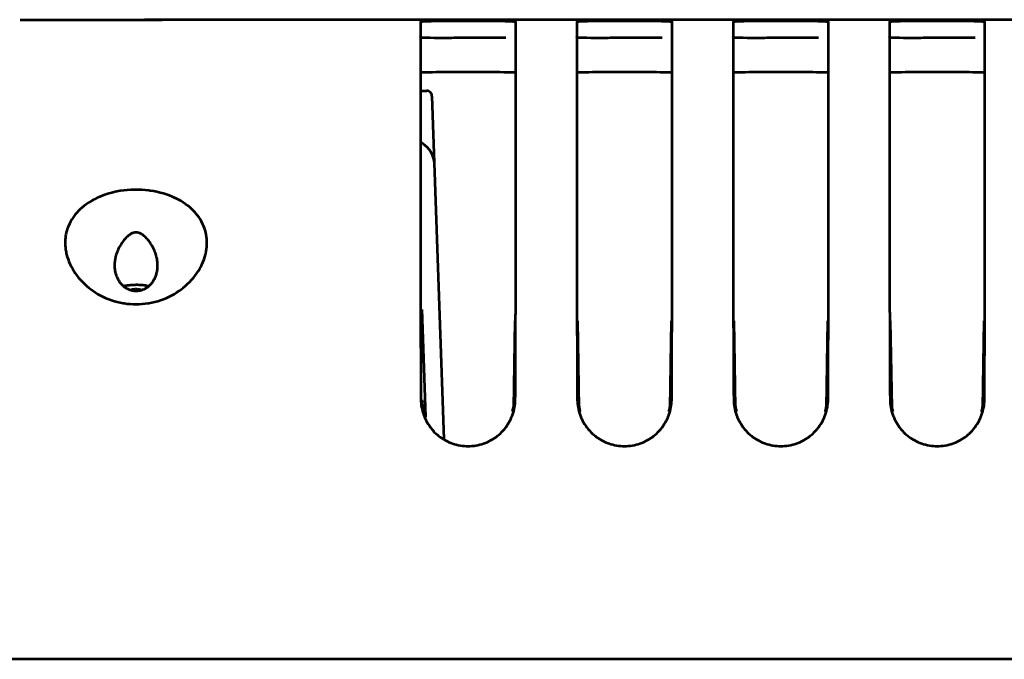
# Model space of a CAD drawing. Header units: millimetres. Extents: x 0 to 820, y 0 to 1200.
# Tile 20 of 81: x 407 to 455, y 500 to 531. Entities that reach past the tile are written whole.
import ezdxf

# ---------------------------------------------------------------- set-up
doc = ezdxf.new("R2010")
doc.units = ezdxf.units.MM
doc.header["$MEASUREMENT"] = 0
doc.layers.add('Layer 1', color=7, linetype='Continuous', lineweight=0)

# ---------------------------------------------------------------- blocks, each defined once
blk = doc.blocks.new('Block_3')
at = {"layer": 'Layer 1', "color": 18, "lineweight": 53, "true_color": 0x010101}
for p, q in [((410.24, 531.398), (406.53, 531.398)), ((410.239, 531.415), (413.521, 531.415)), ((416.601, 531.413), (413.911, 531.404)), ((417.58, 531.416), (417.025, 531.415)), ((417.083, 531.416), (417.08, 531.416)), ((417.088, 531.416), (417.083, 531.416)), ((417.581, 531.416), (417.579, 531.416)), ((596.49, 531.416), (417.581, 531.416)), ((426.24, 531.306), (426.24, 528.661)), ((430.94, 523.787), (430.94, 531.306)), ((433.94, 531.306), (433.94, 528.661)), ((438.64, 523.787), (438.64, 531.306)), ((441.64, 531.306), (441.64, 528.661)), ((446.34, 523.787), (446.34, 531.306)), ((449.34, 531.306), (449.34, 528.661)), ((454.04, 523.787), (454.04, 531.306)), ((426.24, 528.661), (426.24, 527.519)), ((433.94, 528.661), (433.94, 527.519)), ((441.64, 528.661), (441.64, 527.519)), ((449.34, 528.661), (449.34, 527.519)), ((426.24, 527.519), (426.24, 524.398)), ((433.94, 527.519), (433.94, 524.398)), ((441.64, 527.519), (441.64, 524.398)), ((449.34, 527.519), (449.34, 524.398)), ((426.24, 524.398), (426.24, 523.787)), ((433.94, 524.398), (433.94, 523.787)), ((441.64, 524.398), (441.64, 523.787)), ((449.34, 524.398), (449.34, 523.787)), ((426.331, 512.637), (426.33, 512.703)), ((430.849, 512.703), (430.848, 512.637)), ((434.031, 512.637), (434.03, 512.703)), ((438.549, 512.703), (438.548, 512.637)), ((441.731, 512.637), (441.73, 512.703)), ((446.249, 512.703), (446.248, 512.637)), ((449.431, 512.637), (449.43, 512.703)), ((453.949, 512.703), (453.948, 512.637)), ((597.59, 499.916), (69.89, 499.916))]:
    blk.add_line(p, q, dxfattribs=at)
for points in [[(413.049, 531.401), (412.932, 531.401), (412.651, 531.401), (412.37, 531.4), (412.206, 531.4), (411.925, 531.4), (411.644, 531.399), (411.363, 531.399), (411.082, 531.399), (410.801, 531.399), (410.521, 531.398), (410.239, 531.398)], [(413.378, 531.402), (413.345, 531.402), (413.312, 531.402), (413.279, 531.402), (413.246, 531.402), (413.213, 531.402), (413.18, 531.402), (413.147, 531.402), (413.114, 531.402), (413.082, 531.402), (413.049, 531.402)], [(413.528, 531.403), (413.513, 531.403), (413.498, 531.403), (413.483, 531.403), (413.468, 531.403), (413.453, 531.403), (413.438, 531.402), (413.423, 531.402), (413.408, 531.402), (413.393, 531.402), (413.377, 531.402)], [(413.911, 531.404), (413.873, 531.404), (413.835, 531.403), (413.796, 531.403), (413.758, 531.403), (413.72, 531.403), (413.681, 531.403), (413.643, 531.403), (413.605, 531.403), (413.566, 531.403), (413.528, 531.403)], [(417.026, 531.414), (416.068, 531.411), (415.435, 531.408), (414.711, 531.406), (413.911, 531.404)], [(430.94, 531.306), (430.939, 531.309), (430.938, 531.312), (430.933, 531.315), (430.925, 531.317), (430.91, 531.317), (430.894, 531.315), (430.857, 531.313), (430.824, 531.315), (430.79, 531.319), (430.761, 531.323), (430.716, 531.328), (430.656, 531.33), (430.57, 531.331), (430.543, 531.331), (430.414, 531.333), (430.252, 531.337), (430.046, 531.34), (429.895, 531.341), (429.489, 531.345), (429.06, 531.347), (428.59, 531.347), (428.16, 531.347), (427.69, 531.345), (427.284, 531.341), (427.133, 531.34), (426.928, 531.337), (426.766, 531.333), (426.636, 531.331), (426.609, 531.331), (426.523, 531.33), (426.464, 531.328), (426.418, 531.323), (426.389, 531.319), (426.355, 531.315), (426.322, 531.313), (426.285, 531.315), (426.27, 531.317), (426.254, 531.317), (426.246, 531.315), (426.241, 531.312), (426.24, 531.309), (426.239, 531.306)], [(438.64, 531.306), (438.639, 531.309), (438.638, 531.312), (438.633, 531.315), (438.625, 531.317), (438.61, 531.317), (438.594, 531.315), (438.557, 531.313), (438.524, 531.315), (438.49, 531.319), (438.461, 531.323), (438.416, 531.328), (438.356, 531.33), (438.27, 531.331), (438.243, 531.331), (438.114, 531.333), (437.952, 531.337), (437.746, 531.34), (437.595, 531.341), (437.189, 531.345), (436.76, 531.347), (436.29, 531.347), (435.86, 531.347), (435.39, 531.345), (434.984, 531.341), (434.833, 531.34), (434.628, 531.337), (434.466, 531.333), (434.336, 531.331), (434.309, 531.331), (434.223, 531.33), (434.164, 531.328), (434.118, 531.323), (434.089, 531.319), (434.055, 531.315), (434.022, 531.313), (433.985, 531.315), (433.97, 531.317), (433.954, 531.317), (433.946, 531.315), (433.941, 531.312), (433.94, 531.309), (433.939, 531.306)], [(446.34, 531.306), (446.339, 531.309), (446.338, 531.312), (446.333, 531.315), (446.325, 531.317), (446.31, 531.317), (446.294, 531.315), (446.257, 531.313), (446.224, 531.315), (446.19, 531.319), (446.161, 531.323), (446.116, 531.328), (446.056, 531.33), (445.97, 531.331), (445.943, 531.331), (445.814, 531.333), (445.652, 531.337), (445.446, 531.34), (445.295, 531.341), (444.889, 531.345), (444.46, 531.347), (443.99, 531.347), (443.56, 531.347), (443.09, 531.345), (442.684, 531.341), (442.533, 531.34), (442.328, 531.337), (442.166, 531.333), (442.036, 531.331), (442.009, 531.331), (441.923, 531.33), (441.864, 531.328), (441.818, 531.323), (441.789, 531.319), (441.755, 531.315), (441.722, 531.313), (441.685, 531.315), (441.67, 531.317), (441.654, 531.317), (441.646, 531.315), (441.641, 531.312), (441.64, 531.309), (441.639, 531.306)], [(454.04, 531.306), (454.039, 531.309), (454.038, 531.312), (454.033, 531.315), (454.025, 531.317), (454.01, 531.317), (453.994, 531.315), (453.957, 531.313), (453.924, 531.315), (453.89, 531.319), (453.861, 531.323), (453.816, 531.328), (453.756, 531.33), (453.67, 531.331), (453.643, 531.331), (453.514, 531.333), (453.352, 531.337), (453.146, 531.34), (452.995, 531.341), (452.589, 531.345), (452.16, 531.347), (451.69, 531.347), (451.26, 531.347), (450.79, 531.345), (450.384, 531.341), (450.233, 531.34), (450.028, 531.337), (449.866, 531.333), (449.736, 531.331), (449.709, 531.331), (449.623, 531.33), (449.564, 531.328), (449.518, 531.323), (449.489, 531.319), (449.455, 531.315), (449.422, 531.313), (449.385, 531.315), (449.37, 531.317), (449.354, 531.317), (449.346, 531.315), (449.341, 531.312), (449.34, 531.309), (449.339, 531.306)], [(430.451, 530.517), (430.445, 530.517), (430.019, 530.518), (429.594, 530.519), (429.168, 530.52), (428.742, 530.52), (428.316, 530.519), (427.891, 530.516), (427.776, 530.514), (427.418, 530.511), (427.154, 530.51), (426.929, 530.512), (426.728, 530.517), (426.65, 530.519), (426.523, 530.523), (426.424, 530.523), (426.339, 530.521), (426.263, 530.516), (426.194, 530.509)], [(438.151, 530.517), (438.145, 530.517), (437.719, 530.518), (437.294, 530.519), (436.868, 530.52), (436.442, 530.52), (436.016, 530.519), (435.591, 530.516), (435.476, 530.514), (435.118, 530.511), (434.854, 530.51), (434.629, 530.512), (434.428, 530.517), (434.35, 530.519), (434.223, 530.523), (434.124, 530.523), (434.04, 530.521), (433.963, 530.516), (433.894, 530.509)], [(445.851, 530.517), (445.845, 530.517), (445.419, 530.518), (444.994, 530.519), (444.568, 530.52), (444.142, 530.52), (443.716, 530.519), (443.291, 530.516), (443.176, 530.514), (442.818, 530.511), (442.554, 530.51), (442.329, 530.512), (442.128, 530.517), (442.05, 530.519), (441.923, 530.523), (441.824, 530.523), (441.74, 530.521), (441.663, 530.516), (441.594, 530.509)], [(453.551, 530.517), (453.545, 530.517), (453.119, 530.518), (452.694, 530.519), (452.268, 530.52), (451.842, 530.52), (451.416, 530.519), (450.991, 530.516), (450.876, 530.514), (450.518, 530.511), (450.254, 530.51), (450.029, 530.512), (449.828, 530.517), (449.75, 530.519), (449.623, 530.523), (449.524, 530.523), (449.44, 530.521), (449.363, 530.516), (449.294, 530.509)], [(426.247, 528.817), (426.344, 528.824), (426.448, 528.83), (426.56, 528.834), (426.685, 528.837), (426.829, 528.84), (427.015, 528.841), (427.097, 528.841), (427.184, 528.841), (427.418, 528.842), (427.653, 528.844), (427.887, 528.846), (428.121, 528.847), (428.355, 528.848), (428.59, 528.849)], [(428.59, 528.849), (428.676, 528.849), (428.91, 528.848), (429.145, 528.847), (429.379, 528.845), (429.613, 528.843), (429.847, 528.842), (430.081, 528.841), (430.159, 528.841), (430.347, 528.84), (430.492, 528.837), (430.618, 528.834), (430.73, 528.83), (430.834, 528.824), (430.931, 528.817)], [(433.947, 528.817), (434.044, 528.824), (434.148, 528.83), (434.26, 528.834), (434.385, 528.837), (434.529, 528.84), (434.715, 528.841), (434.797, 528.841), (434.884, 528.841), (435.118, 528.842), (435.353, 528.844), (435.587, 528.846), (435.821, 528.847), (436.055, 528.848), (436.29, 528.849)], [(436.29, 528.849), (436.376, 528.849), (436.61, 528.848), (436.845, 528.847), (437.079, 528.845), (437.313, 528.843), (437.547, 528.842), (437.781, 528.841), (437.859, 528.841), (438.047, 528.84), (438.192, 528.837), (438.318, 528.834), (438.43, 528.83), (438.534, 528.824), (438.631, 528.817)], [(441.647, 528.817), (441.744, 528.824), (441.848, 528.83), (441.96, 528.834), (442.085, 528.837), (442.229, 528.84), (442.415, 528.841), (442.497, 528.841), (442.584, 528.841), (442.818, 528.842), (443.053, 528.844), (443.287, 528.846), (443.521, 528.847), (443.755, 528.848), (443.99, 528.849)], [(443.99, 528.849), (444.076, 528.849), (444.31, 528.848), (444.545, 528.847), (444.779, 528.845), (445.013, 528.843), (445.247, 528.842), (445.481, 528.841), (445.559, 528.841), (445.747, 528.84), (445.892, 528.837), (446.018, 528.834), (446.13, 528.83), (446.234, 528.824), (446.331, 528.817)], [(449.347, 528.817), (449.444, 528.824), (449.548, 528.83), (449.66, 528.834), (449.784, 528.837), (449.929, 528.84), (450.116, 528.841), (450.197, 528.841), (450.284, 528.841), (450.519, 528.842), (450.753, 528.844), (450.987, 528.846), (451.221, 528.847), (451.455, 528.848), (451.689, 528.849)], [(451.69, 528.849), (451.776, 528.849), (452.01, 528.848), (452.244, 528.847), (452.479, 528.845), (452.713, 528.843), (452.947, 528.842), (453.181, 528.841), (453.259, 528.841), (453.447, 528.84), (453.592, 528.837), (453.718, 528.834), (453.83, 528.83), (453.934, 528.824), (454.031, 528.817)], [(426.24, 523.802), (426.24, 523.703), (426.24, 523.604), (426.24, 523.505), (426.24, 523.406), (426.24, 523.308), (426.24, 523.209), (426.24, 523.11), (426.24, 523.011), (426.24, 522.912), (426.24, 522.813)], [(430.939, 522.814), (430.939, 522.912), (430.939, 523.011), (430.939, 523.11), (430.939, 523.209), (430.939, 523.308), (430.939, 523.407), (430.939, 523.505), (430.939, 523.604), (430.939, 523.703), (430.939, 523.802)], [(433.94, 523.802), (433.94, 523.703), (433.94, 523.604), (433.94, 523.505), (433.94, 523.406), (433.94, 523.308), (433.94, 523.209), (433.94, 523.11), (433.94, 523.011), (433.94, 522.912), (433.94, 522.813)], [(438.639, 522.814), (438.639, 522.912), (438.639, 523.011), (438.639, 523.11), (438.639, 523.209), (438.639, 523.308), (438.639, 523.407), (438.639, 523.505), (438.639, 523.604), (438.639, 523.703), (438.639, 523.802)], [(441.64, 523.802), (441.64, 523.703), (441.64, 523.604), (441.64, 523.505), (441.64, 523.406), (441.64, 523.308), (441.64, 523.209), (441.64, 523.11), (441.64, 523.011), (441.64, 522.912), (441.64, 522.813)], [(446.339, 522.814), (446.339, 522.912), (446.339, 523.011), (446.339, 523.11), (446.339, 523.209), (446.339, 523.308), (446.339, 523.407), (446.339, 523.505), (446.339, 523.604), (446.339, 523.703), (446.339, 523.802)], [(449.34, 523.802), (449.34, 523.703), (449.34, 523.604), (449.34, 523.505), (449.34, 523.406), (449.34, 523.308), (449.34, 523.209), (449.34, 523.11), (449.34, 523.011), (449.34, 522.912), (449.34, 522.813)], [(454.039, 522.814), (454.039, 522.912), (454.039, 523.011), (454.039, 523.11), (454.039, 523.209), (454.039, 523.308), (454.039, 523.407), (454.039, 523.505), (454.039, 523.604), (454.039, 523.703), (454.039, 523.802)], [(415.66, 519.848), (415.67, 519.891), (415.694, 520.01), (415.713, 520.129), (415.725, 520.249), (415.731, 520.368), (415.731, 520.486), (415.725, 520.603), (415.713, 520.717), (415.696, 520.829), (415.673, 520.938), (415.643, 521.046), (415.608, 521.153), (415.567, 521.26), (415.519, 521.366), (415.465, 521.47), (415.405, 521.574), (415.339, 521.675), (415.268, 521.774), (415.191, 521.869), (415.154, 521.913), (415.07, 522.003), (414.98, 522.091), (414.884, 522.176), (414.782, 522.259), (414.674, 522.339), (414.56, 522.415), (414.44, 522.489), (414.314, 522.559), (414.181, 522.625), (414.167, 522.633), (414.028, 522.695), (413.885, 522.752), (413.738, 522.805), (413.586, 522.853), (413.43, 522.896), (413.27, 522.933), (413.106, 522.966), (412.939, 522.993), (412.865, 523.003), (412.692, 523.022), (412.518, 523.034), (412.5, 523.035), (412.326, 523.041), (412.152, 523.041), (411.978, 523.035), (411.805, 523.023), (411.633, 523.005), (411.461, 522.98), (411.378, 522.966), (411.213, 522.934), (411.053, 522.896), (410.897, 522.854), (410.745, 522.806), (410.598, 522.754), (410.455, 522.697), (410.318, 522.635), (410.184, 522.569), (410.159, 522.556), (410.032, 522.485), (409.912, 522.411), (409.798, 522.334), (409.691, 522.254), (409.589, 522.171), (409.493, 522.086), (409.404, 521.998), (409.32, 521.908), (409.243, 521.815), (409.208, 521.77), (409.138, 521.672), (409.072, 521.571), (409.013, 521.467), (408.959, 521.361), (408.911, 521.253), (408.869, 521.145), (408.834, 521.037), (408.805, 520.928), (408.782, 520.82)], [(426.24, 522.813), (426.24, 522.781), (426.24, 522.749), (426.24, 522.716), (426.24, 522.684), (426.24, 522.652), (426.24, 522.62), (426.24, 522.587), (426.24, 522.555), (426.24, 522.523), (426.24, 522.491)], [(430.939, 522.491), (430.939, 522.523), (430.939, 522.555), (430.939, 522.588), (430.939, 522.62), (430.939, 522.652), (430.939, 522.684), (430.939, 522.717), (430.939, 522.749), (430.939, 522.781), (430.939, 522.813)], [(433.94, 522.813), (433.94, 522.781), (433.94, 522.749), (433.94, 522.716), (433.94, 522.684), (433.94, 522.652), (433.94, 522.62), (433.94, 522.587), (433.94, 522.555), (433.94, 522.523), (433.94, 522.491)], [(438.639, 522.491), (438.639, 522.523), (438.639, 522.555), (438.639, 522.588), (438.639, 522.62), (438.639, 522.652), (438.639, 522.684), (438.639, 522.717), (438.639, 522.749), (438.639, 522.781), (438.639, 522.813)], [(441.64, 522.813), (441.64, 522.781), (441.64, 522.749), (441.64, 522.716), (441.64, 522.684), (441.64, 522.652), (441.64, 522.62), (441.64, 522.587), (441.64, 522.555), (441.64, 522.523), (441.64, 522.491)], [(446.339, 522.491), (446.339, 522.523), (446.339, 522.555), (446.339, 522.588), (446.339, 522.62), (446.339, 522.652), (446.339, 522.684), (446.339, 522.717), (446.339, 522.749), (446.339, 522.781), (446.339, 522.813)], [(449.34, 522.813), (449.34, 522.781), (449.34, 522.749), (449.34, 522.716), (449.34, 522.684), (449.34, 522.652), (449.34, 522.62), (449.34, 522.587), (449.34, 522.555), (449.34, 522.523), (449.34, 522.491)], [(454.039, 522.491), (454.039, 522.523), (454.039, 522.555), (454.039, 522.588), (454.039, 522.62), (454.039, 522.652), (454.039, 522.684), (454.039, 522.717), (454.039, 522.749), (454.039, 522.781), (454.039, 522.813)], [(426.24, 522.491), (426.24, 522.311), (426.24, 521.769), (426.241, 521.228), (426.241, 520.866), (426.241, 520.324), (426.242, 519.782), (426.243, 519.241), (426.244, 518.699), (426.245, 518.157), (426.246, 517.616), (426.247, 517.074)], [(430.932, 517.074), (430.933, 517.431), (430.934, 517.973), (430.935, 518.514), (430.935, 518.699), (430.936, 519.241), (430.937, 519.782), (430.938, 520.324), (430.938, 520.866), (430.939, 521.407), (430.939, 521.949), (430.939, 522.491)], [(433.94, 522.491), (433.94, 522.311), (433.94, 521.769), (433.941, 521.228), (433.941, 520.866), (433.941, 520.324), (433.942, 519.782), (433.943, 519.241), (433.944, 518.699), (433.945, 518.157), (433.946, 517.616), (433.947, 517.074)], [(438.632, 517.074), (438.633, 517.431), (438.634, 517.973), (438.635, 518.514), (438.635, 518.699), (438.636, 519.241), (438.637, 519.782), (438.638, 520.324), (438.638, 520.866), (438.639, 521.407), (438.639, 521.949), (438.639, 522.491)], [(441.64, 522.491), (441.64, 522.311), (441.64, 521.769), (441.641, 521.228), (441.641, 520.866), (441.641, 520.324), (441.642, 519.782), (441.643, 519.241), (441.644, 518.699), (441.645, 518.157), (441.646, 517.616), (441.647, 517.074)], [(446.332, 517.074), (446.333, 517.431), (446.334, 517.973), (446.335, 518.514), (446.335, 518.699), (446.336, 519.241), (446.337, 519.782), (446.338, 520.324), (446.338, 520.866), (446.339, 521.407), (446.339, 521.949), (446.339, 522.491)], [(449.34, 522.491), (449.34, 522.311), (449.34, 521.769), (449.341, 521.228), (449.341, 520.866), (449.341, 520.324), (449.342, 519.782), (449.343, 519.241), (449.344, 518.699), (449.345, 518.157), (449.346, 517.616), (449.347, 517.074)], [(454.032, 517.074), (454.033, 517.431), (454.034, 517.973), (454.035, 518.514), (454.035, 518.699), (454.036, 519.241), (454.037, 519.782), (454.038, 520.324), (454.038, 520.866), (454.039, 521.407), (454.039, 521.949), (454.039, 522.491)], [(408.782, 520.82), (408.773, 520.767), (408.765, 520.714), (408.759, 520.659), (408.754, 520.604), (408.75, 520.549), (408.748, 520.493), (408.747, 520.436), (408.748, 520.379), (408.75, 520.322), (408.753, 520.264), (408.758, 520.206), (408.764, 520.149), (408.772, 520.091), (408.78, 520.034), (408.791, 519.976), (408.803, 519.919), (408.806, 519.905), (408.819, 519.848)], [(413.297, 519.2), (413.3, 519.25), (413.301, 519.314), (413.3, 519.377), (413.297, 519.439), (413.291, 519.501), (413.284, 519.562), (413.274, 519.623), (413.262, 519.684), (413.256, 519.714), (413.248, 519.745), (413.232, 519.805), (413.213, 519.866), (413.192, 519.927), (413.169, 519.989), (413.143, 520.051), (413.114, 520.113), (413.083, 520.176), (413.065, 520.211), (413.03, 520.274), (412.993, 520.335), (412.955, 520.395), (412.916, 520.452), (412.877, 520.506), (412.837, 520.557), (412.797, 520.604), (412.758, 520.648), (412.718, 520.689), (412.68, 520.726), (412.642, 520.76), (412.604, 520.79), (412.567, 520.817), (412.531, 520.841), (412.496, 520.862), (412.461, 520.881), (412.428, 520.896), (412.395, 520.909), (412.363, 520.919), (412.331, 520.927), (412.3, 520.932), (412.269, 520.936), (412.239, 520.937), (412.209, 520.936), (412.179, 520.932), (412.148, 520.927), (412.116, 520.919), (412.084, 520.908), (412.051, 520.896), (412.017, 520.88), (411.983, 520.862), (411.947, 520.841), (411.911, 520.817), (411.875, 520.79), (411.837, 520.76), (411.799, 520.726), (411.76, 520.689), (411.721, 520.648), (411.682, 520.604), (411.642, 520.556), (411.602, 520.505), (411.563, 520.451), (411.524, 520.394), (411.486, 520.335), (411.449, 520.273), (411.414, 520.21), (411.396, 520.176), (411.365, 520.113), (411.336, 520.05), (411.31, 519.988), (411.287, 519.927), (411.266, 519.866), (411.247, 519.805), (411.231, 519.744), (411.223, 519.714), (411.217, 519.684), (411.205, 519.623), (411.195, 519.562), (411.188, 519.501), (411.182, 519.439), (411.179, 519.377), (411.178, 519.314), (411.179, 519.25), (411.182, 519.2)], [(408.819, 519.848), (408.851, 519.732), (408.889, 519.616), (408.934, 519.501), (408.984, 519.385), (409.04, 519.269), (409.103, 519.155), (409.171, 519.042), (409.245, 518.929), (409.325, 518.819), (409.411, 518.71), (409.503, 518.605), (409.599, 518.501), (409.7, 518.401), (409.806, 518.305), (409.916, 518.213), (410.005, 518.144), (410.121, 518.06), (410.241, 517.981), (410.365, 517.906), (410.492, 517.836), (410.622, 517.77), (410.755, 517.71), (410.891, 517.654), (411.03, 517.604), (411.171, 517.56), (411.313, 517.52), (411.457, 517.487), (411.603, 517.459), (411.652, 517.451), (411.799, 517.43), (411.946, 517.416), (412.093, 517.407), (412.24, 517.404), (412.387, 517.408), (412.534, 517.416), (412.681, 517.431), (412.828, 517.451), (412.876, 517.459), (413.022, 517.487), (413.166, 517.52), (413.309, 517.56), (413.449, 517.604), (413.588, 517.654), (413.724, 517.71), (413.857, 517.771), (413.987, 517.836), (414.114, 517.906), (414.238, 517.981), (414.358, 518.06), (414.475, 518.144), (414.563, 518.213), (414.673, 518.305), (414.779, 518.402), (414.88, 518.501), (414.977, 518.605), (415.068, 518.711), (415.154, 518.819), (415.234, 518.929), (415.308, 519.042), (415.377, 519.155), (415.439, 519.269), (415.495, 519.385), (415.546, 519.501), (415.59, 519.617), (415.628, 519.732), (415.66, 519.848)], [(411.182, 519.2), (411.183, 519.181), (411.187, 519.136), (411.193, 519.092), (411.199, 519.048), (411.208, 519.006), (411.217, 518.964), (411.227, 518.923), (411.239, 518.882), (411.253, 518.841), (411.268, 518.8), (411.268, 518.798), (411.285, 518.758), (411.302, 518.718), (411.321, 518.679), (411.341, 518.64), (411.362, 518.602), (411.385, 518.566), (411.408, 518.53), (411.432, 518.495), (411.457, 518.462), (411.483, 518.43), (411.51, 518.399), (411.537, 518.369), (411.565, 518.342), (411.593, 518.315), (411.622, 518.289), (411.651, 518.266), (411.681, 518.244), (411.711, 518.222), (411.741, 518.203)], [(413.14, 518.637), (413.159, 518.675), (413.177, 518.714), (413.194, 518.753), (413.21, 518.793), (413.225, 518.835), (413.239, 518.877), (413.251, 518.92), (413.262, 518.963), (413.271, 519.006), (413.28, 519.05), (413.283, 519.067), (413.289, 519.112), (413.294, 519.156), (413.297, 519.2)], [(411.605, 518.304), (411.655, 518.314), (411.708, 518.324), (411.764, 518.333), (411.824, 518.34), (411.889, 518.348), (411.901, 518.349), (411.964, 518.354), (412.037, 518.36), (412.108, 518.364), (412.179, 518.366), (412.247, 518.367), (412.315, 518.367), (412.382, 518.365), (412.447, 518.362), (412.512, 518.357), (412.575, 518.352), (412.637, 518.345), (412.698, 518.336), (412.757, 518.327), (412.816, 518.316), (412.874, 518.304)], [(411.741, 518.203), (411.77, 518.186), (411.801, 518.17), (411.833, 518.154), (411.866, 518.14), (411.899, 518.127), (411.934, 518.115), (411.969, 518.105), (412.005, 518.095), (412.042, 518.087), (412.079, 518.08), (412.117, 518.075), (412.144, 518.071), (412.183, 518.068), (412.221, 518.067), (412.259, 518.067), (412.296, 518.068), (412.334, 518.07), (412.371, 518.074), (412.408, 518.079), (412.444, 518.086), (412.479, 518.093), (412.513, 518.103), (412.547, 518.113), (412.58, 518.124), (412.613, 518.137), (412.645, 518.152), (412.676, 518.167), (412.708, 518.184), (412.74, 518.203), (412.771, 518.222), (412.801, 518.244), (412.832, 518.267), (412.861, 518.291), (412.891, 518.316), (412.919, 518.343), (412.947, 518.371), (412.975, 518.401), (413.001, 518.432), (413.027, 518.463), (413.051, 518.496), (413.075, 518.53), (413.098, 518.564), (413.119, 518.6), (413.139, 518.636), (413.14, 518.637)], [(411.976, 518.102), (412.002, 518.112), (412.029, 518.122), (412.056, 518.131), (412.085, 518.139), (412.115, 518.145), (412.145, 518.15), (412.176, 518.153), (412.207, 518.155), (412.216, 518.156), (412.247, 518.157), (412.278, 518.155), (412.309, 518.153), (412.339, 518.15), (412.368, 518.144), (412.397, 518.138), (412.425, 518.13), (412.452, 518.122), (412.478, 518.112), (412.503, 518.101)], [(426.247, 517.074), (426.247, 517.026), (426.248, 516.978), (426.248, 516.931), (426.248, 516.883), (426.248, 516.835), (426.248, 516.787), (426.248, 516.739), (426.248, 516.691), (426.249, 516.643), (426.249, 516.595)], [(430.931, 516.595), (430.931, 516.643), (430.931, 516.691), (430.931, 516.739), (430.931, 516.787), (430.931, 516.835), (430.931, 516.883), (430.932, 516.931), (430.932, 516.979), (430.932, 517.027), (430.932, 517.075)], [(433.947, 517.074), (433.947, 517.026), (433.948, 516.978), (433.948, 516.931), (433.948, 516.883), (433.948, 516.835), (433.948, 516.787), (433.948, 516.739), (433.948, 516.691), (433.948, 516.643), (433.949, 516.595)], [(438.631, 516.595), (438.631, 516.643), (438.631, 516.691), (438.631, 516.739), (438.631, 516.787), (438.631, 516.835), (438.631, 516.883), (438.632, 516.931), (438.632, 516.979), (438.632, 517.027), (438.632, 517.075)], [(441.647, 517.074), (441.647, 517.026), (441.648, 516.978), (441.648, 516.931), (441.648, 516.883), (441.648, 516.835), (441.648, 516.787), (441.648, 516.739), (441.648, 516.691), (441.648, 516.643), (441.649, 516.595)], [(446.331, 516.595), (446.331, 516.643), (446.331, 516.691), (446.331, 516.739), (446.331, 516.787), (446.331, 516.835), (446.331, 516.883), (446.332, 516.931), (446.332, 516.979), (446.332, 517.027), (446.332, 517.075)], [(449.347, 517.074), (449.347, 517.026), (449.348, 516.978), (449.348, 516.931), (449.348, 516.883), (449.348, 516.835), (449.348, 516.787), (449.348, 516.739), (449.348, 516.691), (449.348, 516.643), (449.349, 516.595)], [(454.031, 516.595), (454.031, 516.643), (454.031, 516.691), (454.031, 516.739), (454.031, 516.787), (454.031, 516.835), (454.031, 516.883), (454.032, 516.931), (454.032, 516.979), (454.032, 517.027), (454.032, 517.075)], [(426.249, 516.595), (426.249, 516.426), (426.25, 516.037), (426.252, 515.648), (426.252, 515.427), (426.254, 515.038), (426.256, 514.648), (426.257, 514.259), (426.259, 513.87), (426.261, 513.481), (426.263, 513.091), (426.266, 512.702)], [(430.914, 512.702), (430.915, 512.922), (430.917, 513.311), (430.919, 513.7), (430.92, 513.87), (430.922, 514.259), (430.924, 514.649), (430.925, 515.038), (430.927, 515.427), (430.928, 515.816), (430.93, 516.206), (430.931, 516.595)], [(433.949, 516.595), (433.949, 516.426), (433.95, 516.037), (433.952, 515.648), (433.952, 515.427), (433.954, 515.038), (433.956, 514.648), (433.957, 514.259), (433.959, 513.87), (433.961, 513.481), (433.963, 513.091), (433.966, 512.702)], [(438.614, 512.702), (438.615, 512.922), (438.617, 513.311), (438.619, 513.7), (438.62, 513.87), (438.622, 514.259), (438.624, 514.649), (438.625, 515.038), (438.627, 515.427), (438.628, 515.816), (438.63, 516.206), (438.631, 516.595)], [(441.649, 516.595), (441.649, 516.426), (441.65, 516.037), (441.652, 515.648), (441.652, 515.427), (441.654, 515.038), (441.656, 514.648), (441.657, 514.259), (441.659, 513.87), (441.661, 513.481), (441.663, 513.091), (441.666, 512.702)], [(446.314, 512.702), (446.315, 512.922), (446.317, 513.311), (446.319, 513.7), (446.32, 513.87), (446.322, 514.259), (446.324, 514.649), (446.325, 515.038), (446.327, 515.427), (446.328, 515.816), (446.33, 516.206), (446.331, 516.595)], [(449.349, 516.595), (449.349, 516.426), (449.35, 516.037), (449.352, 515.648), (449.353, 515.427), (449.354, 515.038), (449.356, 514.648), (449.357, 514.259), (449.359, 513.87), (449.361, 513.481), (449.363, 513.091), (449.366, 512.702)], [(454.014, 512.702), (454.015, 512.922), (454.017, 513.311), (454.019, 513.7), (454.02, 513.87), (454.022, 514.259), (454.024, 514.649), (454.025, 515.038), (454.027, 515.427), (454.028, 515.816), (454.03, 516.206), (454.031, 516.595)], [(426.266, 512.702), (426.268, 512.609), (426.275, 512.516), (426.286, 512.422), (426.301, 512.327), (426.321, 512.232), (426.344, 512.137), (426.372, 512.042), (426.404, 511.948), (426.44, 511.855), (426.445, 511.842), (426.486, 511.751), (426.53, 511.662), (426.577, 511.574), (426.628, 511.49), (426.682, 511.408), (426.739, 511.328), (426.799, 511.252), (426.861, 511.18), (426.926, 511.11), (426.994, 511.044), (427.065, 510.981), (427.139, 510.92), (427.217, 510.861), (427.297, 510.806), (427.379, 510.754), (427.465, 510.705), (427.553, 510.66), (427.643, 510.618), (427.734, 510.58), (427.828, 510.546), (427.912, 510.518), (428.008, 510.492), (428.105, 510.469), (428.202, 510.45), (428.299, 510.436), (428.396, 510.425), (428.493, 510.419), (428.59, 510.417), (428.686, 510.419), (428.783, 510.425), (428.881, 510.436), (428.978, 510.45), (429.075, 510.469), (429.171, 510.492), (429.267, 510.518), (429.352, 510.546), (429.445, 510.58), (429.537, 510.618), (429.627, 510.66), (429.714, 510.705), (429.8, 510.754), (429.883, 510.806), (429.963, 510.861), (430.04, 510.92), (430.114, 510.981), (430.185, 511.044), (430.253, 511.111), (430.318, 511.18), (430.38, 511.253), (430.44, 511.328), (430.497, 511.408), (430.551, 511.49), (430.602, 511.575), (430.65, 511.662), (430.694, 511.751), (430.734, 511.842), (430.739, 511.855), (430.775, 511.948), (430.807, 512.042), (430.835, 512.137), (430.858, 512.232), (430.878, 512.327), (430.893, 512.422), (430.904, 512.516), (430.911, 512.609), (430.913, 512.702)], [(433.966, 512.702), (433.968, 512.609), (433.975, 512.516), (433.986, 512.422), (434.001, 512.327), (434.021, 512.232), (434.044, 512.137), (434.072, 512.042), (434.104, 511.948), (434.14, 511.855), (434.145, 511.842), (434.186, 511.751), (434.23, 511.662), (434.277, 511.574), (434.328, 511.49), (434.382, 511.408), (434.439, 511.328), (434.499, 511.252), (434.562, 511.18), (434.626, 511.11), (434.694, 511.044), (434.765, 510.981), (434.839, 510.92), (434.916, 510.861), (434.997, 510.806), (435.079, 510.754), (435.165, 510.705), (435.253, 510.66), (435.343, 510.618), (435.434, 510.58), (435.528, 510.546), (435.612, 510.518), (435.708, 510.492), (435.805, 510.469), (435.902, 510.45), (435.999, 510.436), (436.096, 510.425), (436.193, 510.419), (436.29, 510.417), (436.386, 510.419), (436.483, 510.425), (436.581, 510.436), (436.678, 510.45), (436.775, 510.469), (436.871, 510.492), (436.967, 510.518), (437.052, 510.546), (437.145, 510.58), (437.237, 510.618), (437.327, 510.66), (437.414, 510.705), (437.5, 510.754), (437.583, 510.806), (437.663, 510.861), (437.74, 510.92), (437.814, 510.981), (437.885, 511.044), (437.953, 511.111), (438.018, 511.18), (438.08, 511.253), (438.14, 511.328), (438.197, 511.408), (438.251, 511.49), (438.302, 511.575), (438.35, 511.662), (438.394, 511.751), (438.434, 511.842), (438.439, 511.855), (438.475, 511.948), (438.507, 512.042), (438.535, 512.137), (438.558, 512.232), (438.578, 512.327), (438.593, 512.422), (438.604, 512.516), (438.611, 512.609), (438.613, 512.702)], [(441.666, 512.702), (441.668, 512.609), (441.675, 512.516), (441.686, 512.422), (441.701, 512.327), (441.721, 512.232), (441.744, 512.137), (441.772, 512.042), (441.804, 511.948), (441.84, 511.855), (441.845, 511.842), (441.886, 511.751), (441.93, 511.662), (441.977, 511.574), (442.028, 511.49), (442.082, 511.408), (442.139, 511.328), (442.199, 511.252), (442.262, 511.18), (442.326, 511.11), (442.394, 511.044), (442.465, 510.981), (442.539, 510.92), (442.616, 510.861), (442.697, 510.806), (442.779, 510.754), (442.865, 510.705), (442.953, 510.66), (443.043, 510.618), (443.134, 510.58), (443.228, 510.546), (443.312, 510.518), (443.408, 510.492), (443.505, 510.469), (443.602, 510.45), (443.699, 510.436), (443.796, 510.425), (443.893, 510.419), (443.99, 510.417), (444.086, 510.419), (444.183, 510.425), (444.281, 510.436), (444.378, 510.45), (444.475, 510.469), (444.571, 510.492), (444.667, 510.518), (444.752, 510.546), (444.845, 510.58), (444.937, 510.618), (445.027, 510.66), (445.114, 510.705), (445.2, 510.754), (445.283, 510.806), (445.363, 510.861), (445.44, 510.92), (445.514, 510.981), (445.585, 511.044), (445.653, 511.111), (445.718, 511.18), (445.78, 511.253), (445.84, 511.328), (445.897, 511.408), (445.951, 511.49), (446.002, 511.575), (446.05, 511.662), (446.094, 511.751), (446.134, 511.842), (446.139, 511.855), (446.175, 511.948), (446.207, 512.042), (446.235, 512.137), (446.258, 512.232), (446.278, 512.327), (446.293, 512.422), (446.304, 512.516), (446.311, 512.609), (446.313, 512.702)], [(449.366, 512.702), (449.368, 512.609), (449.375, 512.516), (449.386, 512.422), (449.401, 512.327), (449.421, 512.232), (449.444, 512.137), (449.472, 512.042), (449.504, 511.948), (449.54, 511.855), (449.545, 511.842), (449.586, 511.751), (449.63, 511.662), (449.677, 511.574), (449.728, 511.49), (449.782, 511.408), (449.839, 511.328), (449.899, 511.252), (449.962, 511.18), (450.026, 511.11), (450.094, 511.044), (450.165, 510.981), (450.239, 510.92), (450.316, 510.861), (450.397, 510.806), (450.479, 510.754), (450.565, 510.705), (450.653, 510.66), (450.743, 510.618), (450.834, 510.58), (450.928, 510.546), (451.012, 510.518), (451.108, 510.492), (451.205, 510.469), (451.302, 510.45), (451.399, 510.436), (451.496, 510.425), (451.593, 510.419), (451.69, 510.417), (451.786, 510.419), (451.883, 510.425), (451.981, 510.436), (452.078, 510.45), (452.175, 510.469), (452.271, 510.492), (452.367, 510.518), (452.452, 510.546), (452.545, 510.58), (452.637, 510.618), (452.727, 510.66), (452.814, 510.705), (452.9, 510.754), (452.983, 510.806), (453.063, 510.861), (453.14, 510.92), (453.214, 510.981), (453.285, 511.044), (453.353, 511.111), (453.418, 511.18), (453.48, 511.253), (453.54, 511.328), (453.597, 511.408), (453.651, 511.49), (453.702, 511.575), (453.75, 511.662), (453.794, 511.751), (453.834, 511.842), (453.839, 511.855), (453.875, 511.948), (453.907, 512.042), (453.935, 512.137), (453.958, 512.232), (453.978, 512.327), (453.993, 512.422), (454.004, 512.516), (454.011, 512.609), (454.014, 512.702)]]:
    blk.add_lwpolyline(points, dxfattribs=at)
for points in [[(426.332, 512.637), (426.332, 512.608), (426.333, 512.58), (426.334, 512.551)], [(426.334, 512.551), (426.342, 512.408), (426.363, 512.266), (426.398, 512.127)], [(430.8, 512.21), (430.829, 512.351), (430.845, 512.493), (430.847, 512.637)], [(434.032, 512.637), (434.032, 512.608), (434.033, 512.58), (434.034, 512.551)], [(434.034, 512.551), (434.042, 512.408), (434.063, 512.266), (434.098, 512.127)], [(438.5, 512.21), (438.529, 512.351), (438.545, 512.493), (438.547, 512.637)], [(441.732, 512.637), (441.732, 512.608), (441.733, 512.58), (441.734, 512.551)], [(441.734, 512.551), (441.742, 512.408), (441.763, 512.266), (441.798, 512.127)], [(446.2, 512.21), (446.229, 512.351), (446.245, 512.493), (446.248, 512.637)], [(449.432, 512.637), (449.432, 512.608), (449.433, 512.58), (449.434, 512.551)], [(449.434, 512.551), (449.442, 512.408), (449.463, 512.266), (449.498, 512.127)], [(453.9, 512.21), (453.929, 512.351), (453.945, 512.493), (453.948, 512.637)], [(430.781, 512.127), (430.788, 512.155), (430.794, 512.183), (430.8, 512.21)], [(438.481, 512.127), (438.488, 512.155), (438.494, 512.183), (438.5, 512.21)], [(446.181, 512.127), (446.188, 512.155), (446.194, 512.183), (446.2, 512.21)], [(453.881, 512.127), (453.888, 512.155), (453.894, 512.183), (453.9, 512.21)]]:
    blk.add_open_spline(points, degree=3, dxfattribs=at)
blk = doc.blocks.new('Block_33')
at = {"layer": 'Layer 1', "color": 18, "lineweight": 53, "true_color": 0x010101}
for p, q in [((426.255, 527.916), (426.553, 527.916)), ((426.808, 527.653), (427.398, 510.76)), ((426.922, 524.41), (426.922, 524.413)), ((426.318, 517.14), (426.498, 511.841)), ((430.892, 516.586), (430.817, 512.3)), ((434.062, 512.3), (433.987, 516.586)), ((438.592, 516.586), (438.517, 512.3)), ((441.762, 512.3), (441.687, 516.586)), ((446.292, 516.586), (446.217, 512.3)), ((449.462, 512.3), (449.387, 516.586)), ((453.992, 516.586), (453.917, 512.3))]:
    blk.add_line(p, q, dxfattribs=at)
for points in [[(426.808, 527.653), (426.808, 527.666), (426.805, 527.694), (426.798, 527.725), (426.784, 527.765), (426.76, 527.808), (426.725, 527.848), (426.679, 527.882), (426.625, 527.906), (426.567, 527.916), (426.553, 527.916)], [(426.922, 524.41), (426.906, 524.55), (426.844, 524.746), (426.736, 524.938), (426.585, 525.121), (426.391, 525.294), (426.256, 525.389)]]:
    blk.add_lwpolyline(points, dxfattribs=at)

msp = doc.modelspace()

# ---------------------------------------------------------------- block references
at = {"layer": 'Layer 1'}
for name in ['Block_3', 'Block_33']:
    msp.add_blockref(name, (0, 0), dxfattribs=at)

doc.saveas('drawing.dxf')
